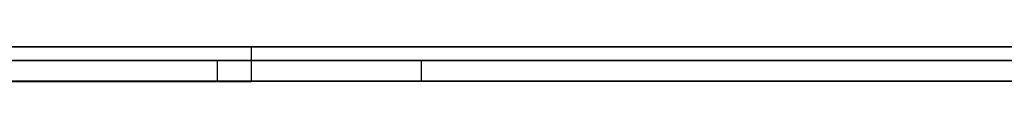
# Model space of a CAD drawing. Extents: x -2.05 to 2.05, y 0 to 2.3.
# Tile 26 of 74: x 1.003762 to 1.017959, y 2.219499 to 2.219999. Entities that reach past the tile are written whole.
import ezdxf

# ---------------------------------------------------------------- set-up
doc = ezdxf.new("R2010")
doc.units = 0
doc.layers.get('0').update_dxf_attribs({"linetype": 'CONTINUOUS'})

# ---------------------------------------------------------------- blocks, each defined once
blk = doc.blocks.new('*U1')
at = {"extrusion": (0, 1, 0)}
for p, q in [((1.978, 2.219999, -0.83), (-1.978, 2.219999, -0.83)), ((-1.978, 2.219999, 0.83), (1.978, 2.219999, 0.83)), ((0.708, 2.219999, -0.705), (1.628, 2.219999, -0.705)), ((1.628, 2.219999, -0.405), (0.708, 2.219999, -0.405)), ((1.0071, 2.219999, -0.201676), (0.956488, 2.219999, -0.201676)), ((0.967133, 2.219999, -0.211146), (1.0071, 2.219999, -0.211146)), ((1.0071, 2.219999, -0.211146), (1.0071, 2.219999, -0.201676)), ((1.628, 2.219799, -0.705), (0.708, 2.219799, -0.705)), ((0.708, 2.219799, -0.405), (1.628, 2.219799, -0.405)), ((0.956488, 2.219499, -0.201676), (1.0071, 2.219499, -0.201676)), ((1.0071, 2.219499, -0.211146), (0.967133, 2.219499, -0.211146)), ((1.0071, 2.219499, -0.201676), (1.0071, 2.219499, -0.211146))]:
    blk.add_line(p, q, dxfattribs=at)
for p, q in [((1.978, 2.219999, -0.83), (-1.978, 2.219999, -0.83)), ((0.708, 2.219999, -0.705), (1.628, 2.219999, -0.705)), ((0.967133, 2.219999, -0.211146), (1.0071, 2.219999, -0.211146)), ((1.0071, 2.219999, -0.211146), (1.0071, 2.219499, -0.211146)), ((1.628, 2.219799, -0.705), (0.708, 2.219799, -0.705)), ((1.00661, 2.219799, -0.538044), (1.00661, 2.219499, -0.538044)), ((1.00661, 2.219799, -0.538044), (1.00661, 2.219499, -0.538044)), ((1.009549, 2.219799, -0.59104), (1.009549, 2.219499, -0.59104)), ((1.009549, 2.219799, -0.59104), (1.009549, 2.219499, -0.59104)), ((1.0071, 2.219499, -0.211146), (0.967133, 2.219499, -0.211146))]:
    blk.add_line(p, q)
at = {"extrusion": (0, 0, -1)}
for p, q in [((-1.978, 2.219999, 0.83), (1.978, 2.219999, 0.83)), ((1.628, 2.219999, -0.405), (0.708, 2.219999, -0.405)), ((1.0071, 2.219999, -0.201676), (0.956488, 2.219999, -0.201676)), ((1.0071, 2.219999, -0.201676), (1.0071, 2.219499, -0.201676)), ((0.708, 2.219799, -0.405), (1.628, 2.219799, -0.405)), ((0.956488, 2.219499, -0.201676), (1.0071, 2.219499, -0.201676))]:
    blk.add_line(p, q, dxfattribs=at)
at = {"extrusion": (-1, 0, 0)}
for p, q in [((1.0071, 2.219999, -0.211146), (1.0071, 2.219999, -0.201676)), ((1.0071, 2.219999, -0.211146), (1.0071, 2.219499, -0.211146)), ((1.0071, 2.219999, -0.201676), (1.0071, 2.219499, -0.201676)), ((1.0071, 2.219499, -0.201676), (1.0071, 2.219499, -0.211146))]:
    blk.add_line(p, q, dxfattribs=at)
for points in [[(1.00373, 2.2198, -0.583853), (1.00391, 2.2198, -0.584097), (1.00408, 2.2198, -0.58434), (1.00425, 2.2198, -0.584582), (1.00443, 2.2198, -0.584824), (1.00461, 2.2198, -0.585064), (1.00478, 2.2198, -0.585304), (1.00496, 2.2198, -0.585543), (1.00514, 2.2198, -0.585781), (1.00532, 2.2198, -0.586018), (1.0055, 2.2198, -0.586255), (1.00569, 2.2198, -0.586491), (1.00587, 2.2198, -0.586726), (1.00605, 2.2198, -0.58696), (1.00624, 2.2198, -0.587194), (1.00643, 2.2198, -0.587426), (1.00661, 2.2198, -0.587658), (1.0068, 2.2198, -0.587889), (1.00699, 2.2198, -0.588119), (1.00718, 2.2198, -0.588349), (1.00737, 2.2198, -0.588577), (1.00757, 2.2198, -0.588805), (1.00776, 2.2198, -0.589032), (1.00796, 2.2198, -0.589259), (1.00815, 2.2198, -0.589484), (1.00835, 2.2198, -0.589709), (1.00855, 2.2198, -0.589933), (1.00874, 2.2198, -0.590156), (1.00894, 2.2198, -0.590378), (1.00914, 2.2198, -0.590599), (1.00935, 2.2198, -0.59082), (1.00955, 2.2198, -0.59104)], [(1.01809, 2.2198, -0.492444), (1.0177, 2.2198, -0.492588), (1.01731, 2.2198, -0.492734), (1.01692, 2.2198, -0.492883), (1.01654, 2.2198, -0.493035), (1.01616, 2.2198, -0.493189), (1.01578, 2.2198, -0.493346), (1.0154, 2.2198, -0.493506), (1.01502, 2.2198, -0.493669), (1.01465, 2.2198, -0.493834), (1.01428, 2.2198, -0.494002), (1.01391, 2.2198, -0.494172), (1.01354, 2.2198, -0.494345), (1.01318, 2.2198, -0.494521), (1.01282, 2.2198, -0.4947), (1.01246, 2.2198, -0.494881), (1.0121, 2.2198, -0.495065), (1.01175, 2.2198, -0.495251), (1.0114, 2.2198, -0.495441), (1.01105, 2.2198, -0.495633), (1.0107, 2.2198, -0.495827), (1.01036, 2.2198, -0.496025), (1.01002, 2.2198, -0.496225), (1.00968, 2.2198, -0.496428), (1.00934, 2.2198, -0.496633), (1.009, 2.2198, -0.496841), (1.00867, 2.2198, -0.497052), (1.00834, 2.2198, -0.497265), (1.00801, 2.2198, -0.497482), (1.00769, 2.2198, -0.4977), (1.00736, 2.2198, -0.497922), (1.00704, 2.2198, -0.498146), (1.00672, 2.2198, -0.498373), (1.00641, 2.2198, -0.498603), (1.00609, 2.2198, -0.498835), (1.00578, 2.2198, -0.49907), (1.00547, 2.2198, -0.499307), (1.00517, 2.2198, -0.499548), (1.00486, 2.2198, -0.499791), (1.00456, 2.2198, -0.500037), (1.00426, 2.2198, -0.500285), (1.00397, 2.2198, -0.500536), (1.00367, 2.2198, -0.50079)], [(1.01809, 2.2198, -0.492444), (1.0177, 2.2198, -0.492588), (1.01731, 2.2198, -0.492734), (1.01692, 2.2198, -0.492883), (1.01654, 2.2198, -0.493035), (1.01616, 2.2198, -0.493189), (1.01578, 2.2198, -0.493346), (1.0154, 2.2198, -0.493506), (1.01502, 2.2198, -0.493669), (1.01465, 2.2198, -0.493834), (1.01428, 2.2198, -0.494002), (1.01391, 2.2198, -0.494172), (1.01354, 2.2198, -0.494345), (1.01318, 2.2198, -0.494521), (1.01282, 2.2198, -0.4947), (1.01246, 2.2198, -0.494881), (1.0121, 2.2198, -0.495065), (1.01175, 2.2198, -0.495251), (1.0114, 2.2198, -0.495441), (1.01105, 2.2198, -0.495633), (1.0107, 2.2198, -0.495827), (1.01036, 2.2198, -0.496025), (1.01002, 2.2198, -0.496225), (1.00968, 2.2198, -0.496428), (1.00934, 2.2198, -0.496633), (1.009, 2.2198, -0.496841), (1.00867, 2.2198, -0.497052), (1.00834, 2.2198, -0.497265), (1.00801, 2.2198, -0.497482), (1.00769, 2.2198, -0.4977), (1.00736, 2.2198, -0.497922), (1.00704, 2.2198, -0.498146), (1.00672, 2.2198, -0.498373), (1.00641, 2.2198, -0.498603), (1.00609, 2.2198, -0.498835), (1.00578, 2.2198, -0.49907), (1.00547, 2.2198, -0.499307), (1.00517, 2.2198, -0.499548), (1.00486, 2.2198, -0.499791), (1.00456, 2.2198, -0.500037), (1.00426, 2.2198, -0.500285), (1.00397, 2.2198, -0.500536), (1.00367, 2.2198, -0.50079)], [(1.00373, 2.2198, -0.583853), (1.00391, 2.2198, -0.584097), (1.00408, 2.2198, -0.58434), (1.00425, 2.2198, -0.584582), (1.00443, 2.2198, -0.584824), (1.00461, 2.2198, -0.585064), (1.00478, 2.2198, -0.585304), (1.00496, 2.2198, -0.585543), (1.00514, 2.2198, -0.585781), (1.00532, 2.2198, -0.586018), (1.0055, 2.2198, -0.586255), (1.00569, 2.2198, -0.586491), (1.00587, 2.2198, -0.586726), (1.00605, 2.2198, -0.58696), (1.00624, 2.2198, -0.587194), (1.00643, 2.2198, -0.587426), (1.00661, 2.2198, -0.587658), (1.0068, 2.2198, -0.587889), (1.00699, 2.2198, -0.588119), (1.00718, 2.2198, -0.588349), (1.00737, 2.2198, -0.588577), (1.00757, 2.2198, -0.588805), (1.00776, 2.2198, -0.589032), (1.00796, 2.2198, -0.589259), (1.00815, 2.2198, -0.589484), (1.00835, 2.2198, -0.589709), (1.00855, 2.2198, -0.589933), (1.00874, 2.2198, -0.590156), (1.00894, 2.2198, -0.590378), (1.00914, 2.2198, -0.590599), (1.00935, 2.2198, -0.59082), (1.00955, 2.2198, -0.59104)], [(1.01799, 2.2198, -0.577917), (1.01786, 2.2198, -0.577728), (1.01773, 2.2198, -0.577539), (1.01761, 2.2198, -0.577349), (1.01748, 2.2198, -0.577158), (1.01735, 2.2198, -0.576967), (1.01723, 2.2198, -0.576775), (1.01711, 2.2198, -0.576582), (1.01698, 2.2198, -0.576389), (1.01686, 2.2198, -0.576196), (1.01674, 2.2198, -0.576001), (1.01662, 2.2198, -0.575806), (1.0165, 2.2198, -0.575611), (1.01638, 2.2198, -0.575414), (1.01626, 2.2198, -0.575218), (1.01614, 2.2198, -0.57502), (1.01603, 2.2198, -0.574822), (1.01591, 2.2198, -0.574623), (1.01579, 2.2198, -0.574424), (1.01568, 2.2198, -0.574224), (1.01557, 2.2198, -0.574023), (1.01545, 2.2198, -0.573822), (1.01534, 2.2198, -0.57362), (1.01523, 2.2198, -0.573418), (1.01512, 2.2198, -0.573215), (1.015, 2.2198, -0.573011), (1.01489, 2.2198, -0.572807), (1.01478, 2.2198, -0.572602), (1.01468, 2.2198, -0.572396), (1.01457, 2.2198, -0.57219), (1.01446, 2.2198, -0.571983), (1.01435, 2.2198, -0.571776), (1.01425, 2.2198, -0.571568), (1.01414, 2.2198, -0.571359), (1.01404, 2.2198, -0.57115), (1.01394, 2.2198, -0.57094), (1.01383, 2.2198, -0.570729), (1.01373, 2.2198, -0.570518), (1.01363, 2.2198, -0.570306), (1.01353, 2.2198, -0.570094), (1.01343, 2.2198, -0.569881), (1.01333, 2.2198, -0.569667), (1.01323, 2.2198, -0.569453), (1.01313, 2.2198, -0.569238), (1.01303, 2.2198, -0.569022), (1.01294, 2.2198, -0.568806), (1.01284, 2.2198, -0.568589), (1.01275, 2.2198, -0.568372), (1.01265, 2.2198, -0.568154), (1.01256, 2.2198, -0.567935), (1.01246, 2.2198, -0.567716), (1.01237, 2.2198, -0.567496), (1.01228, 2.2198, -0.567275), (1.01219, 2.2198, -0.567054), (1.0121, 2.2198, -0.566832), (1.01201, 2.2198, -0.56661), (1.01192, 2.2198, -0.566387), (1.01183, 2.2198, -0.566163), (1.01175, 2.2198, -0.565939), (1.01166, 2.2198, -0.565714), (1.01157, 2.2198, -0.565489), (1.01149, 2.2198, -0.565262), (1.0114, 2.2198, -0.565036), (1.01132, 2.2198, -0.564808), (1.01124, 2.2198, -0.56458), (1.01115, 2.2198, -0.564352), (1.01107, 2.2198, -0.564122), (1.01099, 2.2198, -0.563893), (1.01091, 2.2198, -0.563662), (1.01083, 2.2198, -0.563431), (1.01075, 2.2198, -0.563199), (1.01067, 2.2198, -0.562967), (1.0106, 2.2198, -0.562734), (1.01052, 2.2198, -0.5625), (1.01044, 2.2198, -0.562266), (1.01037, 2.2198, -0.562031), (1.01029, 2.2198, -0.561796), (1.01022, 2.2198, -0.56156), (1.01015, 2.2198, -0.561323), (1.01007, 2.2198, -0.561085), (1.01, 2.2198, -0.560848), (1.00993, 2.2198, -0.56061), (1.00986, 2.2198, -0.560372), (1.00979, 2.2198, -0.560133), (1.00972, 2.2198, -0.559895), (1.00965, 2.2198, -0.559657), (1.00959, 2.2198, -0.559419), (1.00952, 2.2198, -0.559181), (1.00946, 2.2198, -0.558942), (1.00939, 2.2198, -0.558704), (1.00933, 2.2198, -0.558465), (1.00926, 2.2198, -0.558227), (1.0092, 2.2198, -0.557989), (1.00914, 2.2198, -0.55775), (1.00908, 2.2198, -0.557511), (1.00902, 2.2198, -0.557273), (1.00896, 2.2198, -0.557034), (1.0089, 2.2198, -0.556795), (1.00884, 2.2198, -0.556557), (1.00878, 2.2198, -0.556318), (1.00872, 2.2198, -0.556079), (1.00867, 2.2198, -0.55584), (1.00861, 2.2198, -0.555601), (1.00856, 2.2198, -0.555362), (1.0085, 2.2198, -0.555123), (1.00845, 2.2198, -0.554884), (1.0084, 2.2198, -0.554645), (1.00835, 2.2198, -0.554406), (1.0083, 2.2198, -0.554167), (1.00825, 2.2198, -0.553928), (1.0082, 2.2198, -0.553688), (1.00815, 2.2198, -0.553449), (1.0081, 2.2198, -0.55321), (1.00805, 2.2198, -0.55297), (1.00801, 2.2198, -0.552731), (1.00796, 2.2198, -0.552491), (1.00792, 2.2198, -0.552252), (1.00787, 2.2198, -0.552012), (1.00783, 2.2198, -0.551773), (1.00779, 2.2198, -0.551533), (1.00775, 2.2198, -0.551293), (1.00771, 2.2198, -0.551054), (1.00767, 2.2198, -0.550814), (1.00763, 2.2198, -0.550574), (1.00759, 2.2198, -0.550334), (1.00755, 2.2198, -0.550094), (1.00751, 2.2198, -0.549854), (1.00748, 2.2198, -0.549614), (1.00744, 2.2198, -0.549374), (1.00741, 2.2198, -0.549134), (1.00737, 2.2198, -0.548894), (1.00734, 2.2198, -0.548654), (1.0073, 2.2198, -0.548414), (1.00727, 2.2198, -0.548173), (1.00724, 2.2198, -0.547933), (1.00721, 2.2198, -0.547693), (1.00718, 2.2198, -0.547452), (1.00715, 2.2198, -0.547212), (1.00712, 2.2198, -0.546972), (1.0071, 2.2198, -0.546731), (1.00707, 2.2198, -0.546491), (1.00704, 2.2198, -0.54625), (1.00702, 2.2198, -0.546009), (1.00699, 2.2198, -0.545769), (1.00697, 2.2198, -0.545528), (1.00695, 2.2198, -0.545287), (1.00693, 2.2198, -0.545046), (1.0069, 2.2198, -0.544805), (1.00688, 2.2198, -0.544565), (1.00686, 2.2198, -0.544324), (1.00684, 2.2198, -0.544083), (1.00683, 2.2198, -0.543842), (1.00681, 2.2198, -0.543601), (1.00679, 2.2198, -0.543359), (1.00678, 2.2198, -0.543118), (1.00676, 2.2198, -0.542877), (1.00675, 2.2198, -0.542636), (1.00673, 2.2198, -0.542395), (1.00672, 2.2198, -0.542153), (1.00671, 2.2198, -0.541912), (1.00669, 2.2198, -0.54167), (1.00668, 2.2198, -0.541429), (1.00667, 2.2198, -0.541188), (1.00666, 2.2198, -0.540946), (1.00666, 2.2198, -0.540704), (1.00665, 2.2198, -0.540463), (1.00664, 2.2198, -0.540221), (1.00663, 2.2198, -0.539979), (1.00663, 2.2198, -0.539738), (1.00662, 2.2198, -0.539496), (1.00662, 2.2198, -0.539254), (1.00662, 2.2198, -0.539012), (1.00661, 2.2198, -0.53877), (1.00661, 2.2198, -0.538528), (1.00661, 2.2198, -0.538286), (1.00661, 2.2198, -0.538044)], [(1.00661, 2.2198, -0.538044), (1.00661, 2.2198, -0.537682), (1.00661, 2.2198, -0.537321), (1.00662, 2.2198, -0.536963), (1.00663, 2.2198, -0.536606), (1.00664, 2.2198, -0.53625), (1.00665, 2.2198, -0.535897), (1.00666, 2.2198, -0.535545), (1.00668, 2.2198, -0.535195), (1.00669, 2.2198, -0.534846), (1.00671, 2.2198, -0.534499), (1.00674, 2.2198, -0.534154), (1.00676, 2.2198, -0.533811), (1.00678, 2.2198, -0.53347), (1.00681, 2.2198, -0.53313), (1.00684, 2.2198, -0.532792), (1.00688, 2.2198, -0.532456), (1.00691, 2.2198, -0.532121), (1.00695, 2.2198, -0.531788), (1.00698, 2.2198, -0.531457), (1.00702, 2.2198, -0.531128), (1.00707, 2.2198, -0.5308), (1.00711, 2.2198, -0.530474), (1.00716, 2.2198, -0.53015), (1.00721, 2.2198, -0.529827), (1.00726, 2.2198, -0.529507), (1.00731, 2.2198, -0.529188), (1.00737, 2.2198, -0.52887), (1.00742, 2.2198, -0.528555), (1.00748, 2.2198, -0.528241), (1.00754, 2.2198, -0.527929), (1.00761, 2.2198, -0.527618), (1.00767, 2.2198, -0.52731), (1.00774, 2.2198, -0.527003), (1.00781, 2.2198, -0.526698), (1.00788, 2.2198, -0.526394), (1.00795, 2.2198, -0.526093), (1.00803, 2.2198, -0.525793), (1.00811, 2.2198, -0.525494), (1.00819, 2.2198, -0.525198), (1.00827, 2.2198, -0.524903), (1.00835, 2.2198, -0.52461), (1.00844, 2.2198, -0.524318), (1.00853, 2.2198, -0.524029), (1.00862, 2.2198, -0.523741), (1.00871, 2.2198, -0.523455), (1.0088, 2.2198, -0.52317), (1.0089, 2.2198, -0.522888), (1.009, 2.2198, -0.522607), (1.0091, 2.2198, -0.522327), (1.0092, 2.2198, -0.52205), (1.00931, 2.2198, -0.521774), (1.00941, 2.2198, -0.5215), (1.00952, 2.2198, -0.521228), (1.00963, 2.2198, -0.520957), (1.00975, 2.2198, -0.520688), (1.00986, 2.2198, -0.520421), (1.00998, 2.2198, -0.520156), (1.0101, 2.2198, -0.519892), (1.01022, 2.2198, -0.51963), (1.01034, 2.2198, -0.51937), (1.01047, 2.2198, -0.519111), (1.01059, 2.2198, -0.518855), (1.01072, 2.2198, -0.5186), (1.01086, 2.2198, -0.518346), (1.01099, 2.2198, -0.518095), (1.01112, 2.2198, -0.517845), (1.01126, 2.2198, -0.517597), (1.0114, 2.2198, -0.51735), (1.01154, 2.2198, -0.517106), (1.01169, 2.2198, -0.516863), (1.01183, 2.2198, -0.516622), (1.01198, 2.2198, -0.516382), (1.01213, 2.2198, -0.516144), (1.01229, 2.2198, -0.515908), (1.01244, 2.2198, -0.515674), (1.0126, 2.2198, -0.515441), (1.01276, 2.2198, -0.515211), (1.01292, 2.2198, -0.514982), (1.01308, 2.2198, -0.514754), (1.01324, 2.2198, -0.514529), (1.01341, 2.2198, -0.514305), (1.01358, 2.2198, -0.514082), (1.01375, 2.2198, -0.513862), (1.01392, 2.2198, -0.513643), (1.0141, 2.2198, -0.513426), (1.01428, 2.2198, -0.513211), (1.01445, 2.2198, -0.512998), (1.01464, 2.2198, -0.512786), (1.01482, 2.2198, -0.512576), (1.01501, 2.2198, -0.512367), (1.01519, 2.2198, -0.512161), (1.01538, 2.2198, -0.511956), (1.01557, 2.2198, -0.511753), (1.01577, 2.2198, -0.511551), (1.01596, 2.2198, -0.511351), (1.01616, 2.2198, -0.511154), (1.01636, 2.2198, -0.510958), (1.01656, 2.2198, -0.510764), (1.01677, 2.2198, -0.510572), (1.01697, 2.2198, -0.510382), (1.01718, 2.2198, -0.510195), (1.01739, 2.2198, -0.510009), (1.0176, 2.2198, -0.509826), (1.01782, 2.2198, -0.509644), (1.01803, 2.2198, -0.509465)], [(1.00661, 2.2198, -0.538044), (1.00661, 2.2198, -0.537682), (1.00661, 2.2198, -0.537321), (1.00662, 2.2198, -0.536963), (1.00663, 2.2198, -0.536606), (1.00664, 2.2198, -0.53625), (1.00665, 2.2198, -0.535897), (1.00666, 2.2198, -0.535545), (1.00668, 2.2198, -0.535195), (1.00669, 2.2198, -0.534846), (1.00671, 2.2198, -0.534499), (1.00674, 2.2198, -0.534154), (1.00676, 2.2198, -0.533811), (1.00678, 2.2198, -0.53347), (1.00681, 2.2198, -0.53313), (1.00684, 2.2198, -0.532792), (1.00688, 2.2198, -0.532456), (1.00691, 2.2198, -0.532121), (1.00695, 2.2198, -0.531788), (1.00698, 2.2198, -0.531457), (1.00702, 2.2198, -0.531128), (1.00707, 2.2198, -0.5308), (1.00711, 2.2198, -0.530474), (1.00716, 2.2198, -0.53015), (1.00721, 2.2198, -0.529827), (1.00726, 2.2198, -0.529507), (1.00731, 2.2198, -0.529188), (1.00737, 2.2198, -0.52887), (1.00742, 2.2198, -0.528555), (1.00748, 2.2198, -0.528241), (1.00754, 2.2198, -0.527929), (1.00761, 2.2198, -0.527618), (1.00767, 2.2198, -0.52731), (1.00774, 2.2198, -0.527003), (1.00781, 2.2198, -0.526698), (1.00788, 2.2198, -0.526394), (1.00795, 2.2198, -0.526093), (1.00803, 2.2198, -0.525793), (1.00811, 2.2198, -0.525494), (1.00819, 2.2198, -0.525198), (1.00827, 2.2198, -0.524903), (1.00835, 2.2198, -0.52461), (1.00844, 2.2198, -0.524318), (1.00853, 2.2198, -0.524029), (1.00862, 2.2198, -0.523741), (1.00871, 2.2198, -0.523455), (1.0088, 2.2198, -0.52317), (1.0089, 2.2198, -0.522888), (1.009, 2.2198, -0.522607), (1.0091, 2.2198, -0.522327), (1.0092, 2.2198, -0.52205), (1.00931, 2.2198, -0.521774), (1.00941, 2.2198, -0.5215), (1.00952, 2.2198, -0.521228), (1.00963, 2.2198, -0.520957), (1.00975, 2.2198, -0.520688), (1.00986, 2.2198, -0.520421), (1.00998, 2.2198, -0.520156), (1.0101, 2.2198, -0.519892), (1.01022, 2.2198, -0.51963), (1.01034, 2.2198, -0.51937), (1.01047, 2.2198, -0.519111), (1.01059, 2.2198, -0.518855), (1.01072, 2.2198, -0.5186), (1.01086, 2.2198, -0.518346), (1.01099, 2.2198, -0.518095), (1.01112, 2.2198, -0.517845), (1.01126, 2.2198, -0.517597), (1.0114, 2.2198, -0.51735), (1.01154, 2.2198, -0.517106), (1.01169, 2.2198, -0.516863), (1.01183, 2.2198, -0.516622), (1.01198, 2.2198, -0.516382), (1.01213, 2.2198, -0.516144), (1.01229, 2.2198, -0.515908), (1.01244, 2.2198, -0.515674), (1.0126, 2.2198, -0.515441), (1.01276, 2.2198, -0.515211), (1.01292, 2.2198, -0.514982), (1.01308, 2.2198, -0.514754), (1.01324, 2.2198, -0.514529), (1.01341, 2.2198, -0.514305), (1.01358, 2.2198, -0.514082), (1.01375, 2.2198, -0.513862), (1.01392, 2.2198, -0.513643), (1.0141, 2.2198, -0.513426), (1.01428, 2.2198, -0.513211), (1.01445, 2.2198, -0.512998), (1.01464, 2.2198, -0.512786), (1.01482, 2.2198, -0.512576), (1.01501, 2.2198, -0.512367), (1.01519, 2.2198, -0.512161), (1.01538, 2.2198, -0.511956), (1.01557, 2.2198, -0.511753), (1.01577, 2.2198, -0.511551), (1.01596, 2.2198, -0.511351), (1.01616, 2.2198, -0.511154), (1.01636, 2.2198, -0.510958), (1.01656, 2.2198, -0.510764), (1.01677, 2.2198, -0.510572), (1.01697, 2.2198, -0.510382), (1.01718, 2.2198, -0.510195), (1.01739, 2.2198, -0.510009), (1.0176, 2.2198, -0.509826), (1.01782, 2.2198, -0.509644), (1.01803, 2.2198, -0.509465)], [(1.01799, 2.2198, -0.577917), (1.01786, 2.2198, -0.577728), (1.01773, 2.2198, -0.577539), (1.01761, 2.2198, -0.577349), (1.01748, 2.2198, -0.577158), (1.01735, 2.2198, -0.576967), (1.01723, 2.2198, -0.576775), (1.01711, 2.2198, -0.576582), (1.01698, 2.2198, -0.576389), (1.01686, 2.2198, -0.576196), (1.01674, 2.2198, -0.576001), (1.01662, 2.2198, -0.575806), (1.0165, 2.2198, -0.575611), (1.01638, 2.2198, -0.575414), (1.01626, 2.2198, -0.575218), (1.01614, 2.2198, -0.57502), (1.01603, 2.2198, -0.574822), (1.01591, 2.2198, -0.574623), (1.01579, 2.2198, -0.574424), (1.01568, 2.2198, -0.574224), (1.01557, 2.2198, -0.574023), (1.01545, 2.2198, -0.573822), (1.01534, 2.2198, -0.57362), (1.01523, 2.2198, -0.573418), (1.01512, 2.2198, -0.573215), (1.015, 2.2198, -0.573011), (1.01489, 2.2198, -0.572807), (1.01478, 2.2198, -0.572602), (1.01468, 2.2198, -0.572396), (1.01457, 2.2198, -0.57219), (1.01446, 2.2198, -0.571983), (1.01435, 2.2198, -0.571776), (1.01425, 2.2198, -0.571568), (1.01414, 2.2198, -0.571359), (1.01404, 2.2198, -0.57115), (1.01394, 2.2198, -0.57094), (1.01383, 2.2198, -0.570729), (1.01373, 2.2198, -0.570518), (1.01363, 2.2198, -0.570306), (1.01353, 2.2198, -0.570094), (1.01343, 2.2198, -0.569881), (1.01333, 2.2198, -0.569667), (1.01323, 2.2198, -0.569453), (1.01313, 2.2198, -0.569238), (1.01303, 2.2198, -0.569022), (1.01294, 2.2198, -0.568806), (1.01284, 2.2198, -0.568589), (1.01275, 2.2198, -0.568372), (1.01265, 2.2198, -0.568154), (1.01256, 2.2198, -0.567935), (1.01246, 2.2198, -0.567716), (1.01237, 2.2198, -0.567496), (1.01228, 2.2198, -0.567275), (1.01219, 2.2198, -0.567054), (1.0121, 2.2198, -0.566832), (1.01201, 2.2198, -0.56661), (1.01192, 2.2198, -0.566387), (1.01183, 2.2198, -0.566163), (1.01175, 2.2198, -0.565939), (1.01166, 2.2198, -0.565714), (1.01157, 2.2198, -0.565489), (1.01149, 2.2198, -0.565262), (1.0114, 2.2198, -0.565036), (1.01132, 2.2198, -0.564808), (1.01124, 2.2198, -0.56458), (1.01115, 2.2198, -0.564352), (1.01107, 2.2198, -0.564122), (1.01099, 2.2198, -0.563893), (1.01091, 2.2198, -0.563662), (1.01083, 2.2198, -0.563431), (1.01075, 2.2198, -0.563199), (1.01067, 2.2198, -0.562967), (1.0106, 2.2198, -0.562734), (1.01052, 2.2198, -0.5625), (1.01044, 2.2198, -0.562266), (1.01037, 2.2198, -0.562031), (1.01029, 2.2198, -0.561796), (1.01022, 2.2198, -0.56156), (1.01015, 2.2198, -0.561323), (1.01007, 2.2198, -0.561085), (1.01, 2.2198, -0.560848), (1.00993, 2.2198, -0.56061), (1.00986, 2.2198, -0.560372), (1.00979, 2.2198, -0.560133), (1.00972, 2.2198, -0.559895), (1.00965, 2.2198, -0.559657), (1.00959, 2.2198, -0.559419), (1.00952, 2.2198, -0.559181), (1.00946, 2.2198, -0.558942), (1.00939, 2.2198, -0.558704), (1.00933, 2.2198, -0.558465), (1.00926, 2.2198, -0.558227), (1.0092, 2.2198, -0.557989), (1.00914, 2.2198, -0.55775), (1.00908, 2.2198, -0.557511), (1.00902, 2.2198, -0.557273), (1.00896, 2.2198, -0.557034), (1.0089, 2.2198, -0.556795), (1.00884, 2.2198, -0.556557), (1.00878, 2.2198, -0.556318), (1.00872, 2.2198, -0.556079), (1.00867, 2.2198, -0.55584), (1.00861, 2.2198, -0.555601), (1.00856, 2.2198, -0.555362), (1.0085, 2.2198, -0.555123), (1.00845, 2.2198, -0.554884), (1.0084, 2.2198, -0.554645), (1.00835, 2.2198, -0.554406), (1.0083, 2.2198, -0.554167), (1.00825, 2.2198, -0.553928), (1.0082, 2.2198, -0.553688), (1.00815, 2.2198, -0.553449), (1.0081, 2.2198, -0.55321), (1.00805, 2.2198, -0.55297), (1.00801, 2.2198, -0.552731), (1.00796, 2.2198, -0.552491), (1.00792, 2.2198, -0.552252), (1.00787, 2.2198, -0.552012), (1.00783, 2.2198, -0.551773), (1.00779, 2.2198, -0.551533), (1.00775, 2.2198, -0.551293), (1.00771, 2.2198, -0.551054), (1.00767, 2.2198, -0.550814), (1.00763, 2.2198, -0.550574), (1.00759, 2.2198, -0.550334), (1.00755, 2.2198, -0.550094), (1.00751, 2.2198, -0.549854), (1.00748, 2.2198, -0.549614), (1.00744, 2.2198, -0.549374), (1.00741, 2.2198, -0.549134), (1.00737, 2.2198, -0.548894), (1.00734, 2.2198, -0.548654), (1.0073, 2.2198, -0.548414), (1.00727, 2.2198, -0.548173), (1.00724, 2.2198, -0.547933), (1.00721, 2.2198, -0.547693), (1.00718, 2.2198, -0.547452), (1.00715, 2.2198, -0.547212), (1.00712, 2.2198, -0.546972), (1.0071, 2.2198, -0.546731), (1.00707, 2.2198, -0.546491), (1.00704, 2.2198, -0.54625), (1.00702, 2.2198, -0.546009), (1.00699, 2.2198, -0.545769), (1.00697, 2.2198, -0.545528), (1.00695, 2.2198, -0.545287), (1.00693, 2.2198, -0.545046), (1.0069, 2.2198, -0.544805), (1.00688, 2.2198, -0.544565), (1.00686, 2.2198, -0.544324), (1.00684, 2.2198, -0.544083), (1.00683, 2.2198, -0.543842), (1.00681, 2.2198, -0.543601), (1.00679, 2.2198, -0.543359), (1.00678, 2.2198, -0.543118), (1.00676, 2.2198, -0.542877), (1.00675, 2.2198, -0.542636), (1.00673, 2.2198, -0.542395), (1.00672, 2.2198, -0.542153), (1.00671, 2.2198, -0.541912), (1.00669, 2.2198, -0.54167), (1.00668, 2.2198, -0.541429), (1.00667, 2.2198, -0.541188), (1.00666, 2.2198, -0.540946), (1.00666, 2.2198, -0.540704), (1.00665, 2.2198, -0.540463), (1.00664, 2.2198, -0.540221), (1.00663, 2.2198, -0.539979), (1.00663, 2.2198, -0.539738), (1.00662, 2.2198, -0.539496), (1.00662, 2.2198, -0.539254), (1.00662, 2.2198, -0.539012), (1.00661, 2.2198, -0.53877), (1.00661, 2.2198, -0.538528), (1.00661, 2.2198, -0.538286), (1.00661, 2.2198, -0.538044)], [(1.00955, 2.2198, -0.59104), (1.00975, 2.2198, -0.591257), (1.00996, 2.2198, -0.591473), (1.01016, 2.2198, -0.591688), (1.01037, 2.2198, -0.591902), (1.01058, 2.2198, -0.592115), (1.01078, 2.2198, -0.592327), (1.01099, 2.2198, -0.592538), (1.0112, 2.2198, -0.592748), (1.01142, 2.2198, -0.592957), (1.01163, 2.2198, -0.593165), (1.01184, 2.2198, -0.593372), (1.01205, 2.2198, -0.593578), (1.01227, 2.2198, -0.593784), (1.01249, 2.2198, -0.593988), (1.0127, 2.2198, -0.594191), (1.01292, 2.2198, -0.594393), (1.01314, 2.2198, -0.594594), (1.01336, 2.2198, -0.594794), (1.01358, 2.2198, -0.594993), (1.0138, 2.2198, -0.595192), (1.01402, 2.2198, -0.595389), (1.01425, 2.2198, -0.595585), (1.01447, 2.2198, -0.59578), (1.0147, 2.2198, -0.595974), (1.01492, 2.2198, -0.596168), (1.01515, 2.2198, -0.59636), (1.01538, 2.2198, -0.596551), (1.01561, 2.2198, -0.596742), (1.01584, 2.2198, -0.596931), (1.01607, 2.2198, -0.597119), (1.0163, 2.2198, -0.597306), (1.01654, 2.2198, -0.597493), (1.01677, 2.2198, -0.597678), (1.01701, 2.2198, -0.597863), (1.01724, 2.2198, -0.598046), (1.01748, 2.2198, -0.598228), (1.01772, 2.2198, -0.59841), (1.01796, 2.2198, -0.59859)], [(1.00955, 2.2198, -0.59104), (1.00975, 2.2198, -0.591257), (1.00996, 2.2198, -0.591473), (1.01016, 2.2198, -0.591688), (1.01037, 2.2198, -0.591902), (1.01058, 2.2198, -0.592115), (1.01078, 2.2198, -0.592327), (1.01099, 2.2198, -0.592538), (1.0112, 2.2198, -0.592748), (1.01142, 2.2198, -0.592957), (1.01163, 2.2198, -0.593165), (1.01184, 2.2198, -0.593372), (1.01205, 2.2198, -0.593578), (1.01227, 2.2198, -0.593784), (1.01249, 2.2198, -0.593988), (1.0127, 2.2198, -0.594191), (1.01292, 2.2198, -0.594393), (1.01314, 2.2198, -0.594594), (1.01336, 2.2198, -0.594794), (1.01358, 2.2198, -0.594993), (1.0138, 2.2198, -0.595192), (1.01402, 2.2198, -0.595389), (1.01425, 2.2198, -0.595585), (1.01447, 2.2198, -0.59578), (1.0147, 2.2198, -0.595974), (1.01492, 2.2198, -0.596168), (1.01515, 2.2198, -0.59636), (1.01538, 2.2198, -0.596551), (1.01561, 2.2198, -0.596742), (1.01584, 2.2198, -0.596931), (1.01607, 2.2198, -0.597119), (1.0163, 2.2198, -0.597306), (1.01654, 2.2198, -0.597493), (1.01677, 2.2198, -0.597678), (1.01701, 2.2198, -0.597863), (1.01724, 2.2198, -0.598046), (1.01748, 2.2198, -0.598228), (1.01772, 2.2198, -0.59841), (1.01796, 2.2198, -0.59859)], [(1.00955, 2.2195, -0.59104), (1.00924, 2.2195, -0.590709), (1.00894, 2.2195, -0.590376), (1.00864, 2.2195, -0.590042), (1.00834, 2.2195, -0.589705), (1.00805, 2.2195, -0.589367), (1.00776, 2.2195, -0.589027), (1.00747, 2.2195, -0.588685), (1.00718, 2.2195, -0.588341), (1.00689, 2.2195, -0.587996), (1.00661, 2.2195, -0.587649), (1.00633, 2.2195, -0.5873), (1.00605, 2.2195, -0.586949), (1.00577, 2.2195, -0.586596), (1.00549, 2.2195, -0.586242), (1.00522, 2.2195, -0.585886), (1.00495, 2.2195, -0.585528), (1.00468, 2.2195, -0.585168), (1.00442, 2.2195, -0.584806), (1.00415, 2.2195, -0.584443), (1.00389, 2.2195, -0.584078), (1.00363, 2.2195, -0.583711)], [(1.00374, 2.2195, -0.500726), (1.00419, 2.2195, -0.500346), (1.00464, 2.2195, -0.499972), (1.0051, 2.2195, -0.499605), (1.00556, 2.2195, -0.499244), (1.00602, 2.2195, -0.498888), (1.0065, 2.2195, -0.498539), (1.00697, 2.2195, -0.498196), (1.00746, 2.2195, -0.497859), (1.00794, 2.2195, -0.497528), (1.00844, 2.2195, -0.497203), (1.00894, 2.2195, -0.496884), (1.00944, 2.2195, -0.496571), (1.00995, 2.2195, -0.496265), (1.01046, 2.2195, -0.495964), (1.01098, 2.2195, -0.495669), (1.01151, 2.2195, -0.495381), (1.01204, 2.2195, -0.495098), (1.01258, 2.2195, -0.494822), (1.01312, 2.2195, -0.494552), (1.01367, 2.2195, -0.494288), (1.01422, 2.2195, -0.49403), (1.01478, 2.2195, -0.493777), (1.01534, 2.2195, -0.493531), (1.01591, 2.2195, -0.493292), (1.01648, 2.2195, -0.493058), (1.01706, 2.2195, -0.49283), (1.01764, 2.2195, -0.492608), (1.01823, 2.2195, -0.492393)], [(1.00374, 2.2195, -0.500726), (1.00419, 2.2195, -0.500346), (1.00464, 2.2195, -0.499972), (1.0051, 2.2195, -0.499605), (1.00556, 2.2195, -0.499244), (1.00602, 2.2195, -0.498888), (1.0065, 2.2195, -0.498539), (1.00697, 2.2195, -0.498196), (1.00746, 2.2195, -0.497859), (1.00794, 2.2195, -0.497528), (1.00844, 2.2195, -0.497203), (1.00894, 2.2195, -0.496884), (1.00944, 2.2195, -0.496571), (1.00995, 2.2195, -0.496265), (1.01046, 2.2195, -0.495964), (1.01098, 2.2195, -0.495669), (1.01151, 2.2195, -0.495381), (1.01204, 2.2195, -0.495098), (1.01258, 2.2195, -0.494822), (1.01312, 2.2195, -0.494552), (1.01367, 2.2195, -0.494288), (1.01422, 2.2195, -0.49403), (1.01478, 2.2195, -0.493777), (1.01534, 2.2195, -0.493531), (1.01591, 2.2195, -0.493292), (1.01648, 2.2195, -0.493058), (1.01706, 2.2195, -0.49283), (1.01764, 2.2195, -0.492608), (1.01823, 2.2195, -0.492393)], [(1.00955, 2.2195, -0.59104), (1.00924, 2.2195, -0.590709), (1.00894, 2.2195, -0.590376), (1.00864, 2.2195, -0.590042), (1.00834, 2.2195, -0.589705), (1.00805, 2.2195, -0.589367), (1.00776, 2.2195, -0.589027), (1.00747, 2.2195, -0.588685), (1.00718, 2.2195, -0.588341), (1.00689, 2.2195, -0.587996), (1.00661, 2.2195, -0.587649), (1.00633, 2.2195, -0.5873), (1.00605, 2.2195, -0.586949), (1.00577, 2.2195, -0.586596), (1.00549, 2.2195, -0.586242), (1.00522, 2.2195, -0.585886), (1.00495, 2.2195, -0.585528), (1.00468, 2.2195, -0.585168), (1.00442, 2.2195, -0.584806), (1.00415, 2.2195, -0.584443), (1.00389, 2.2195, -0.584078), (1.00363, 2.2195, -0.583711)], [(1.00661, 2.2195, -0.538044), (1.00661, 2.2195, -0.538408), (1.00661, 2.2195, -0.538772), (1.00662, 2.2195, -0.539136), (1.00662, 2.2195, -0.5395), (1.00663, 2.2195, -0.539863), (1.00664, 2.2195, -0.540227), (1.00665, 2.2195, -0.54059), (1.00666, 2.2195, -0.540954), (1.00668, 2.2195, -0.541317), (1.00669, 2.2195, -0.54168), (1.00671, 2.2195, -0.542043), (1.00673, 2.2195, -0.542406), (1.00675, 2.2195, -0.542769), (1.00678, 2.2195, -0.543132), (1.0068, 2.2195, -0.543494), (1.00683, 2.2195, -0.543857), (1.00686, 2.2195, -0.544219), (1.00689, 2.2195, -0.544582), (1.00692, 2.2195, -0.544944), (1.00695, 2.2195, -0.545306), (1.00698, 2.2195, -0.545668), (1.00702, 2.2195, -0.54603), (1.00706, 2.2195, -0.546392), (1.0071, 2.2195, -0.546754), (1.00714, 2.2195, -0.547115), (1.00718, 2.2195, -0.547477), (1.00723, 2.2195, -0.547839), (1.00728, 2.2195, -0.5482), (1.00732, 2.2195, -0.548561), (1.00738, 2.2195, -0.548922), (1.00743, 2.2195, -0.549284), (1.00748, 2.2195, -0.549645), (1.00754, 2.2195, -0.550005), (1.00759, 2.2195, -0.550366), (1.00765, 2.2195, -0.550727), (1.00771, 2.2195, -0.551088), (1.00777, 2.2195, -0.551448), (1.00784, 2.2195, -0.551809), (1.0079, 2.2195, -0.552169), (1.00797, 2.2195, -0.552529), (1.00804, 2.2195, -0.552889), (1.00811, 2.2195, -0.553249), (1.00818, 2.2195, -0.553609), (1.00826, 2.2195, -0.553969), (1.00833, 2.2195, -0.554329), (1.00841, 2.2195, -0.554688), (1.00849, 2.2195, -0.555048), (1.00857, 2.2195, -0.555407), (1.00865, 2.2195, -0.555767), (1.00874, 2.2195, -0.556126), (1.00882, 2.2195, -0.556485), (1.00891, 2.2195, -0.556844), (1.009, 2.2195, -0.557203), (1.00909, 2.2195, -0.557562), (1.00918, 2.2195, -0.557921), (1.00928, 2.2195, -0.55828), (1.00937, 2.2195, -0.558638), (1.00947, 2.2195, -0.558997), (1.00957, 2.2195, -0.559355), (1.00967, 2.2195, -0.559713), (1.00977, 2.2195, -0.560072), (1.00988, 2.2195, -0.56043), (1.00998, 2.2195, -0.560788), (1.01009, 2.2195, -0.561145), (1.0102, 2.2195, -0.561502), (1.01031, 2.2195, -0.561857), (1.01043, 2.2195, -0.562211), (1.01054, 2.2195, -0.562563), (1.01066, 2.2195, -0.562914), (1.01077, 2.2195, -0.563263), (1.01089, 2.2195, -0.563611), (1.01101, 2.2195, -0.563958), (1.01114, 2.2195, -0.564303), (1.01126, 2.2195, -0.564647), (1.01139, 2.2195, -0.564989), (1.01151, 2.2195, -0.56533), (1.01164, 2.2195, -0.56567), (1.01177, 2.2195, -0.566008), (1.0119, 2.2195, -0.566345), (1.01204, 2.2195, -0.56668), (1.01217, 2.2195, -0.567014), (1.01231, 2.2195, -0.567347), (1.01245, 2.2195, -0.567678), (1.01259, 2.2195, -0.568007), (1.01273, 2.2195, -0.568336), (1.01287, 2.2195, -0.568663), (1.01302, 2.2195, -0.568988), (1.01317, 2.2195, -0.569312), (1.01331, 2.2195, -0.569635), (1.01346, 2.2195, -0.569956), (1.01361, 2.2195, -0.570276), (1.01377, 2.2195, -0.570594), (1.01392, 2.2195, -0.570911), (1.01408, 2.2195, -0.571227), (1.01424, 2.2195, -0.571541), (1.01439, 2.2195, -0.571854), (1.01456, 2.2195, -0.572166), (1.01472, 2.2195, -0.572476), (1.01488, 2.2195, -0.572784), (1.01505, 2.2195, -0.573091), (1.01522, 2.2195, -0.573397), (1.01538, 2.2195, -0.573701), (1.01555, 2.2195, -0.574004), (1.01573, 2.2195, -0.574306), (1.0159, 2.2195, -0.574606), (1.01608, 2.2195, -0.574905), (1.01625, 2.2195, -0.575202), (1.01643, 2.2195, -0.575498), (1.01661, 2.2195, -0.575792), (1.01679, 2.2195, -0.576085), (1.01698, 2.2195, -0.576377), (1.01716, 2.2195, -0.576667), (1.01735, 2.2195, -0.576956), (1.01754, 2.2195, -0.577244), (1.01773, 2.2195, -0.57753), (1.01792, 2.2195, -0.577814), (1.01811, 2.2195, -0.578098)], [(1.01809, 2.2195, -0.509416), (1.01777, 2.2195, -0.509686), (1.01745, 2.2195, -0.50996), (1.01713, 2.2195, -0.510239), (1.01682, 2.2195, -0.510523), (1.01651, 2.2195, -0.510811), (1.01621, 2.2195, -0.511104), (1.01591, 2.2195, -0.511402), (1.01562, 2.2195, -0.511703), (1.01533, 2.2195, -0.512009), (1.01505, 2.2195, -0.512318), (1.01477, 2.2195, -0.512632), (1.0145, 2.2195, -0.512949), (1.01423, 2.2195, -0.51327), (1.01396, 2.2195, -0.513595), (1.0137, 2.2195, -0.513924), (1.01345, 2.2195, -0.514257), (1.0132, 2.2195, -0.514594), (1.01295, 2.2195, -0.514935), (1.01271, 2.2195, -0.51528), (1.01247, 2.2195, -0.515628), (1.01224, 2.2195, -0.515981), (1.01201, 2.2195, -0.516337), (1.01179, 2.2195, -0.516697), (1.01157, 2.2195, -0.517062), (1.01136, 2.2195, -0.51743), (1.01115, 2.2195, -0.517802), (1.01094, 2.2195, -0.518178), (1.01075, 2.2195, -0.518558), (1.01055, 2.2195, -0.518941), (1.01036, 2.2195, -0.519329), (1.01018, 2.2195, -0.519721), (1.01, 2.2195, -0.520116), (1.00982, 2.2195, -0.520516), (1.00965, 2.2195, -0.520919), (1.00948, 2.2195, -0.521326), (1.00932, 2.2195, -0.521737), (1.00916, 2.2195, -0.522152), (1.00901, 2.2195, -0.522571), (1.00886, 2.2195, -0.522994), (1.00872, 2.2195, -0.523421), (1.00858, 2.2195, -0.523852), (1.00845, 2.2195, -0.524286), (1.00832, 2.2195, -0.524725), (1.00819, 2.2195, -0.525167), (1.00807, 2.2195, -0.525614), (1.00796, 2.2195, -0.526064), (1.00785, 2.2195, -0.526518), (1.00774, 2.2195, -0.526976), (1.00764, 2.2195, -0.527438), (1.00755, 2.2195, -0.527904), (1.00746, 2.2195, -0.528374), (1.00737, 2.2195, -0.528848), (1.00729, 2.2195, -0.529326), (1.00721, 2.2195, -0.529807), (1.00714, 2.2195, -0.530293), (1.00707, 2.2195, -0.530782), (1.00701, 2.2195, -0.531275), (1.00695, 2.2195, -0.531773), (1.00689, 2.2195, -0.532274), (1.00684, 2.2195, -0.532779), (1.0068, 2.2195, -0.533288), (1.00676, 2.2195, -0.5338), (1.00672, 2.2195, -0.534317), (1.00669, 2.2195, -0.534838), (1.00667, 2.2195, -0.535363), (1.00665, 2.2195, -0.535891), (1.00663, 2.2195, -0.536423), (1.00662, 2.2195, -0.53696), (1.00661, 2.2195, -0.5375), (1.00661, 2.2195, -0.538044)], [(1.01809, 2.2195, -0.509416), (1.01777, 2.2195, -0.509686), (1.01745, 2.2195, -0.50996), (1.01713, 2.2195, -0.510239), (1.01682, 2.2195, -0.510523), (1.01651, 2.2195, -0.510811), (1.01621, 2.2195, -0.511104), (1.01591, 2.2195, -0.511402), (1.01562, 2.2195, -0.511703), (1.01533, 2.2195, -0.512009), (1.01505, 2.2195, -0.512318), (1.01477, 2.2195, -0.512632), (1.0145, 2.2195, -0.512949), (1.01423, 2.2195, -0.51327), (1.01396, 2.2195, -0.513595), (1.0137, 2.2195, -0.513924), (1.01345, 2.2195, -0.514257), (1.0132, 2.2195, -0.514594), (1.01295, 2.2195, -0.514935), (1.01271, 2.2195, -0.51528), (1.01247, 2.2195, -0.515628), (1.01224, 2.2195, -0.515981), (1.01201, 2.2195, -0.516337), (1.01179, 2.2195, -0.516697), (1.01157, 2.2195, -0.517062), (1.01136, 2.2195, -0.51743), (1.01115, 2.2195, -0.517802), (1.01094, 2.2195, -0.518178), (1.01075, 2.2195, -0.518558), (1.01055, 2.2195, -0.518941), (1.01036, 2.2195, -0.519329), (1.01018, 2.2195, -0.519721), (1.01, 2.2195, -0.520116), (1.00982, 2.2195, -0.520516), (1.00965, 2.2195, -0.520919), (1.00948, 2.2195, -0.521326), (1.00932, 2.2195, -0.521737), (1.00916, 2.2195, -0.522152), (1.00901, 2.2195, -0.522571), (1.00886, 2.2195, -0.522994), (1.00872, 2.2195, -0.523421), (1.00858, 2.2195, -0.523852), (1.00845, 2.2195, -0.524286), (1.00832, 2.2195, -0.524725), (1.00819, 2.2195, -0.525167), (1.00807, 2.2195, -0.525614), (1.00796, 2.2195, -0.526064), (1.00785, 2.2195, -0.526518), (1.00774, 2.2195, -0.526976), (1.00764, 2.2195, -0.527438), (1.00755, 2.2195, -0.527904), (1.00746, 2.2195, -0.528374), (1.00737, 2.2195, -0.528848), (1.00729, 2.2195, -0.529326), (1.00721, 2.2195, -0.529807), (1.00714, 2.2195, -0.530293), (1.00707, 2.2195, -0.530782), (1.00701, 2.2195, -0.531275), (1.00695, 2.2195, -0.531773), (1.00689, 2.2195, -0.532274), (1.00684, 2.2195, -0.532779), (1.0068, 2.2195, -0.533288), (1.00676, 2.2195, -0.5338), (1.00672, 2.2195, -0.534317), (1.00669, 2.2195, -0.534838), (1.00667, 2.2195, -0.535363), (1.00665, 2.2195, -0.535891), (1.00663, 2.2195, -0.536423), (1.00662, 2.2195, -0.53696), (1.00661, 2.2195, -0.5375), (1.00661, 2.2195, -0.538044)], [(1.00661, 2.2195, -0.538044), (1.00661, 2.2195, -0.538408), (1.00661, 2.2195, -0.538772), (1.00662, 2.2195, -0.539136), (1.00662, 2.2195, -0.5395), (1.00663, 2.2195, -0.539863), (1.00664, 2.2195, -0.540227), (1.00665, 2.2195, -0.54059), (1.00666, 2.2195, -0.540954), (1.00668, 2.2195, -0.541317), (1.00669, 2.2195, -0.54168), (1.00671, 2.2195, -0.542043), (1.00673, 2.2195, -0.542406), (1.00675, 2.2195, -0.542769), (1.00678, 2.2195, -0.543132), (1.0068, 2.2195, -0.543494), (1.00683, 2.2195, -0.543857), (1.00686, 2.2195, -0.544219), (1.00689, 2.2195, -0.544582), (1.00692, 2.2195, -0.544944), (1.00695, 2.2195, -0.545306), (1.00698, 2.2195, -0.545668), (1.00702, 2.2195, -0.54603), (1.00706, 2.2195, -0.546392), (1.0071, 2.2195, -0.546754), (1.00714, 2.2195, -0.547115), (1.00718, 2.2195, -0.547477), (1.00723, 2.2195, -0.547839), (1.00728, 2.2195, -0.5482), (1.00732, 2.2195, -0.548561), (1.00738, 2.2195, -0.548922), (1.00743, 2.2195, -0.549284), (1.00748, 2.2195, -0.549645), (1.00754, 2.2195, -0.550005), (1.00759, 2.2195, -0.550366), (1.00765, 2.2195, -0.550727), (1.00771, 2.2195, -0.551088), (1.00777, 2.2195, -0.551448), (1.00784, 2.2195, -0.551809), (1.0079, 2.2195, -0.552169), (1.00797, 2.2195, -0.552529), (1.00804, 2.2195, -0.552889), (1.00811, 2.2195, -0.553249), (1.00818, 2.2195, -0.553609), (1.00826, 2.2195, -0.553969), (1.00833, 2.2195, -0.554329), (1.00841, 2.2195, -0.554688), (1.00849, 2.2195, -0.555048), (1.00857, 2.2195, -0.555407), (1.00865, 2.2195, -0.555767), (1.00874, 2.2195, -0.556126), (1.00882, 2.2195, -0.556485), (1.00891, 2.2195, -0.556844), (1.009, 2.2195, -0.557203), (1.00909, 2.2195, -0.557562), (1.00918, 2.2195, -0.557921), (1.00928, 2.2195, -0.55828), (1.00937, 2.2195, -0.558638), (1.00947, 2.2195, -0.558997), (1.00957, 2.2195, -0.559355), (1.00967, 2.2195, -0.559713), (1.00977, 2.2195, -0.560072), (1.00988, 2.2195, -0.56043), (1.00998, 2.2195, -0.560788), (1.01009, 2.2195, -0.561145), (1.0102, 2.2195, -0.561502), (1.01031, 2.2195, -0.561857), (1.01043, 2.2195, -0.562211), (1.01054, 2.2195, -0.562563), (1.01066, 2.2195, -0.562914), (1.01077, 2.2195, -0.563263), (1.01089, 2.2195, -0.563611), (1.01101, 2.2195, -0.563958), (1.01114, 2.2195, -0.564303), (1.01126, 2.2195, -0.564647), (1.01139, 2.2195, -0.564989), (1.01151, 2.2195, -0.56533), (1.01164, 2.2195, -0.56567), (1.01177, 2.2195, -0.566008), (1.0119, 2.2195, -0.566345), (1.01204, 2.2195, -0.56668), (1.01217, 2.2195, -0.567014), (1.01231, 2.2195, -0.567347), (1.01245, 2.2195, -0.567678), (1.01259, 2.2195, -0.568007), (1.01273, 2.2195, -0.568336), (1.01287, 2.2195, -0.568663), (1.01302, 2.2195, -0.568988), (1.01317, 2.2195, -0.569312), (1.01331, 2.2195, -0.569635), (1.01346, 2.2195, -0.569956), (1.01361, 2.2195, -0.570276), (1.01377, 2.2195, -0.570594), (1.01392, 2.2195, -0.570911), (1.01408, 2.2195, -0.571227), (1.01424, 2.2195, -0.571541), (1.01439, 2.2195, -0.571854), (1.01456, 2.2195, -0.572166), (1.01472, 2.2195, -0.572476), (1.01488, 2.2195, -0.572784), (1.01505, 2.2195, -0.573091), (1.01522, 2.2195, -0.573397), (1.01538, 2.2195, -0.573701), (1.01555, 2.2195, -0.574004), (1.01573, 2.2195, -0.574306), (1.0159, 2.2195, -0.574606), (1.01608, 2.2195, -0.574905), (1.01625, 2.2195, -0.575202), (1.01643, 2.2195, -0.575498), (1.01661, 2.2195, -0.575792), (1.01679, 2.2195, -0.576085), (1.01698, 2.2195, -0.576377), (1.01716, 2.2195, -0.576667), (1.01735, 2.2195, -0.576956), (1.01754, 2.2195, -0.577244), (1.01773, 2.2195, -0.57753), (1.01792, 2.2195, -0.577814), (1.01811, 2.2195, -0.578098)], [(1.01822, 2.2195, -0.598788), (1.01786, 2.2195, -0.598518), (1.0175, 2.2195, -0.598245), (1.01715, 2.2195, -0.597971), (1.01679, 2.2195, -0.597694), (1.01644, 2.2195, -0.597415), (1.01609, 2.2195, -0.597134), (1.01574, 2.2195, -0.59685), (1.0154, 2.2195, -0.596565), (1.01505, 2.2195, -0.596277), (1.01471, 2.2195, -0.595987), (1.01437, 2.2195, -0.595694), (1.01404, 2.2195, -0.5954), (1.0137, 2.2195, -0.595103), (1.01337, 2.2195, -0.594804), (1.01304, 2.2195, -0.594502), (1.01271, 2.2195, -0.594199), (1.01239, 2.2195, -0.593893), (1.01206, 2.2195, -0.593585), (1.01174, 2.2195, -0.593275), (1.01142, 2.2195, -0.592962), (1.0111, 2.2195, -0.592647), (1.01079, 2.2195, -0.59233), (1.01047, 2.2195, -0.592011), (1.01016, 2.2195, -0.59169), (1.00986, 2.2195, -0.591366), (1.00955, 2.2195, -0.59104)], [(1.01822, 2.2195, -0.598788), (1.01786, 2.2195, -0.598518), (1.0175, 2.2195, -0.598245), (1.01715, 2.2195, -0.597971), (1.01679, 2.2195, -0.597694), (1.01644, 2.2195, -0.597415), (1.01609, 2.2195, -0.597134), (1.01574, 2.2195, -0.59685), (1.0154, 2.2195, -0.596565), (1.01505, 2.2195, -0.596277), (1.01471, 2.2195, -0.595987), (1.01437, 2.2195, -0.595694), (1.01404, 2.2195, -0.5954), (1.0137, 2.2195, -0.595103), (1.01337, 2.2195, -0.594804), (1.01304, 2.2195, -0.594502), (1.01271, 2.2195, -0.594199), (1.01239, 2.2195, -0.593893), (1.01206, 2.2195, -0.593585), (1.01174, 2.2195, -0.593275), (1.01142, 2.2195, -0.592962), (1.0111, 2.2195, -0.592647), (1.01079, 2.2195, -0.59233), (1.01047, 2.2195, -0.592011), (1.01016, 2.2195, -0.59169), (1.00986, 2.2195, -0.591366), (1.00955, 2.2195, -0.59104)]]:
    blk.add_polyline3d(points)

msp = doc.modelspace()

# ---------------------------------------------------------------- block references
msp.add_blockref('*U1', (0, 0))

doc.saveas('drawing.dxf')
